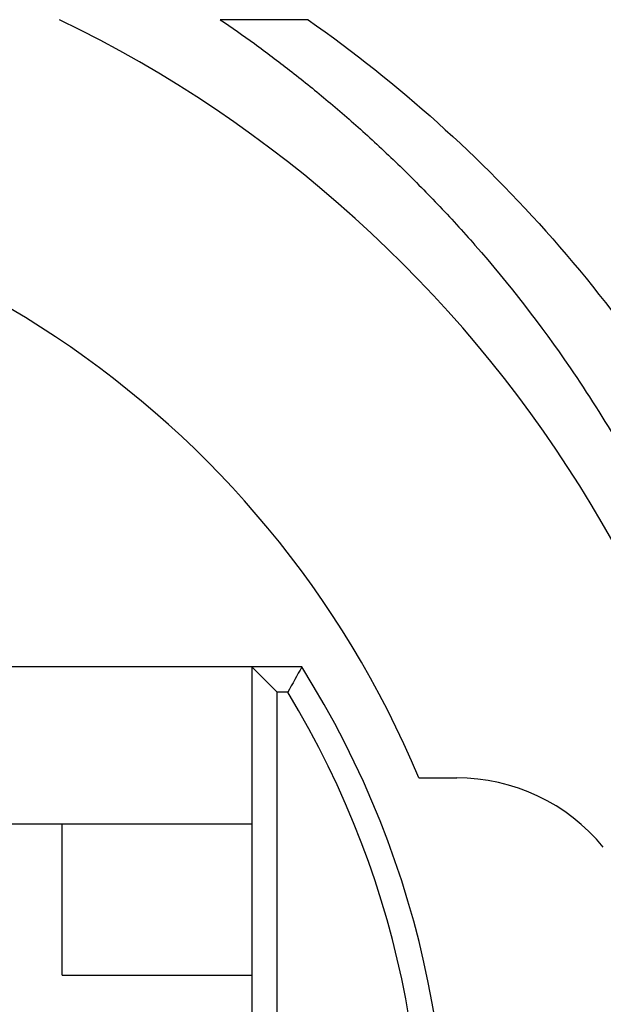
# Model space of a CAD drawing. Header units: millimetres. Extents: x 5 to 418, y 2 to 292.
# Tile 13 of 24: x 104.58 to 106.89, y 161.65 to 165.55. Entities that reach past the tile are written whole.
import ezdxf

# ---------------------------------------------------------------- set-up
doc = ezdxf.new("R2010")
doc.units = ezdxf.units.MM
doc.layers.add('SLD-0', color=7, linetype='Continuous')
doc.styles.add('SLDTEXTSTYLE0', font='TXT', dxfattribs={"width": 0.605})
doc.dimstyles.new('SLDDIMSTYLE0', dxfattribs={"dimtxt": 3.5, "dimasz": 3.302, "dimexe": 0, "dimexo": 0.0625, "dimgap": 0.875, "dimtad": 1, "dimlfac": 2, "dimrnd": 1e-09, "dimzin": 12, "dimdsep": 46, "dimtxsty": 'SLDTEXTSTYLE0', "dimsah": 1, "dimcen": 0.09, "dimadec": 0, "dimazin": 3, "dimtfac": 1, "dimtofl": 0, "dimtmove": 0, "dimatfit": 3, "dimfxl": 1, "dimfrac": 2, "dimtolj": 1, "dimtzin": 12, "dimarcsym": 0})

# ---------------------------------------------------------------- blocks, each defined once
blk = doc.blocks.new('_D_5')
at = {"layer": 'SLD-0', "color": 7}
for p, q in [((92.5584, 163.5984), (92.5584, 176.7255)), ((112.5584, 163.5984), (112.5584, 176.7255)), ((92.5584, 175.7255), (112.5584, 175.7255))]:
    blk.add_line(p, q, dxfattribs=at)
for points in [[(92.5584, 175.7255), (95.8604, 175.2175), (95.8604, 176.2335)], [(112.5584, 175.7255), (109.2564, 176.2335), (109.2564, 175.2175)]]:
    blk.add_solid(points, dxfattribs=at)
at = {"layer": 'SLD-0', "color": 7, "insert": (99.8848, 180.2372), "char_height": 3.5, "attachment_point": 1, "style": 'SLDTEXTSTYLE0'}
blk.add_mtext('40', dxfattribs=at)

msp = doc.modelspace()

# ---------------------------------------------------------------- linework, layer by layer
at = {"color": 7, "linetype": 'Continuous', "lineweight": 25}
for p, q in [((105.6958, 162.9871), (104.5155, 162.9871)), ((105.598, 162.8871), (105.498, 162.9871)), ((105.498, 162.9871), (105.498, 161.4671)), ((105.598, 161.5671), (105.598, 162.8871)), ((105.6401, 162.8871), (105.598, 162.8871)), ((106.1584, 162.5484), (106.3084, 162.5484)), ((104.0955, 162.3671), (105.498, 162.3671)), ((104.748, 161.7671), (104.748, 162.3671)), ((104.748, 161.7671), (105.498, 161.7671))]:
    msp.add_line(p, q, dxfattribs=at)
for centre, radius, start, end in [((102.5584, 161.0484), 7.125, 0, 180), ((102.5584, 161.0484), 7, 0, 180), ((102.5584, 161.0484), 5, 0, 64.1581), ((102.5584, 161.0484), 3.9, 22.6199, 157.3801), ((102.5205, 160.9921), 3.75, 147.8593, 32.1407), ((102.5205, 160.9921), 3.65, 148.7229, 31.2771), ((106.3084, 161.7984), 0.75, 39.3618, 90)]:
    msp.add_arc(centre, radius, start, end, dxfattribs=at)
for points, knots in [([(105.3734, 165.5484), (105.4185, 165.517), (105.5113, 165.4525), (105.6505, 165.3474), (105.7938, 165.2319), (105.9397, 165.1054), (106.0874, 164.9674), (106.2358, 164.8174), (106.4706, 164.5601), (106.7921, 164.1455), (107.1338, 163.5608), (107.4012, 162.9159), (107.5363, 162.4114), (107.6021, 162.0409), (107.6341, 161.8022), (107.6565, 161.5313), (107.666, 161.2295), (107.6558, 161.0187), (107.6505, 160.9085)], [0, 0, 0, 0, 0.030461, 0.062729, 0.09676, 0.132502, 0.169895, 0.208872, 0.249517, 0.363121, 0.49921, 0.623907, 0.749395, 0.78805, 0.832631, 0.882961, 0.938805, 1, 1, 1, 1]), ([(105.7207, 165.5484), (105.9009, 165.4217), (106.0722, 165.2851), (106.3945, 164.9957), (106.5449, 164.8438), (106.9747, 164.3551), (107.2279, 163.9883), (107.6398, 163.1995), (107.7983, 162.7776), (108.0075, 161.9163), (108.0584, 161.4772), (108.0584, 161.0484)], [0, 0, 0, 0, 0.125, 0.125, 0.25, 0.25, 0.5, 0.5, 0.75, 0.75, 1, 1, 1, 1])]:
    msp.add_open_spline(points, degree=3, knots=knots, dxfattribs=at)
for points in [[(105.7207, 165.5484), (105.6053, 165.5484), (105.4896, 165.5484), (105.3734, 165.5484)], [(105.6958, 162.9871), (105.6774, 162.9537), (105.6588, 162.9204), (105.6401, 162.8871)]]:
    msp.add_open_spline(points, degree=3, dxfattribs=at)

# ---------------------------------------------------------------- dimensions: what is measured, and where the dimension line sits
at = {"layer": 'SLD-0', "color": 7}
dim = msp.add_linear_dim(base=(112.5584, 175.7255), p1=(92.5584, 163.5984), p2=(112.5584, 163.5984), dimstyle='SLDDIMSTYLE0', dxfattribs=at)
dim.commit()
dim.dimension.update_dxf_attribs({"geometry": '_D_5', "text_midpoint": (102.5584, 175.7255), "dimtype": 160})

doc.saveas('drawing.dxf')
